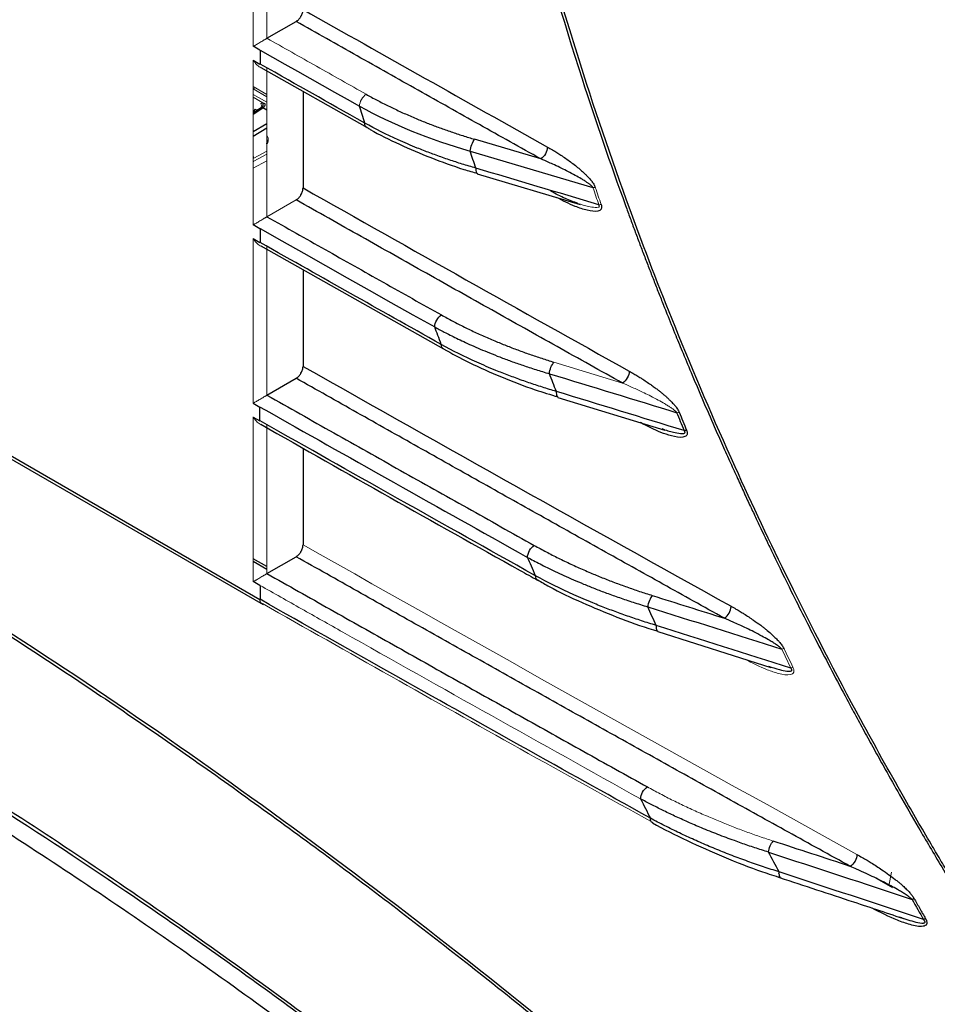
# Paper-space layout 'Sheet2' of a CAD drawing. Header units: millimetres. Extents: x 0 to 1118, y 0 to 864.
# Tile 9 of 85: x 213 to 251, y 522 to 563. Entities that reach past the tile are written whole.
import ezdxf

# ---------------------------------------------------------------- set-up
doc = ezdxf.new("R2010")
doc.units = ezdxf.units.MM

psp = doc.layouts.new('Sheet2')

# ---------------------------------------------------------------- linework, layer by layer
at = {"color": 144, "linetype": 'Continuous', "lineweight": 0}
for p, q in [((222.382, 568.219), (222.382, 561.442)), ((222.953, 567.896), (222.953, 561.772)), ((222.382, 560.871), (222.382, 554.093)), ((222.953, 560.547), (222.953, 554.423)), ((222.953, 559.45), (222.382, 559.779)), ((222.383, 559.686), (222.463, 559.733)), ((222.383, 559.686), (222.953, 559.358)), ((222.953, 559.45), (222.463, 559.733)), ((222.382, 559.463), (222.953, 559.134)), ((222.382, 559.341), (222.777, 559.113)), ((222.418, 556.834), (222.382, 556.926)), ((222.953, 557.119), (222.418, 556.834)), ((222.418, 556.711), (222.953, 556.996)), ((222.953, 556.72), (222.382, 556.426)), ((222.382, 556.66), (222.418, 556.711)), ((222.953, 554.423), (224.156, 555.117)), ((222.382, 553.522), (222.382, 546.744)), ((222.953, 553.198), (222.953, 547.074)), ((237.598, 547.57), (234.773, 548.432)), ((222.382, 546.173), (222.382, 539.396)), ((222.953, 545.849), (222.953, 539.726)), ((248.57, 526.863), (248.672, 527.429)), ((248.051, 527.163), (248.719, 526.777)), ((249.12, 525.54), (249.12, 525.534))]:
    psp.add_line(p, q, dxfattribs=at)
at = {"color": 7, "linetype": 'Continuous', "lineweight": 30}
for p, q in [((180.238, 563.153), (222.665, 538.661)), ((180.274, 562.997), (222.795, 538.45)), ((222.953, 561.772), (224.156, 562.466)), ((222.665, 561.279), (222.382, 561.442)), ((222.671, 561.282), (222.671, 560.711)), ((222.382, 560.871), (222.665, 560.707)), ((222.695, 560.575), (227.079, 558.104)), ((224.439, 559.592), (224.439, 555.607)), ((222.708, 558.912), (222.382, 558.702)), ((222.469, 558.844), (222.451, 558.834)), ((222.728, 558.942), (222.706, 558.91)), ((234.228, 556.802), (231.506, 557.611)), ((231.325, 557.123), (236.382, 555.621)), ((231.614, 556.191), (235.85, 554.928)), ((222.665, 553.93), (222.382, 554.093)), ((222.671, 553.934), (222.671, 553.362)), ((222.382, 553.522), (222.665, 553.358)), ((222.695, 553.226), (230.225, 548.982)), ((224.439, 552.243), (224.439, 548.258)), ((222.953, 547.074), (224.156, 547.769)), ((222.382, 546.744), (222.665, 546.581)), ((234.934, 546.983), (239.345, 545.631)), ((222.665, 546.01), (222.665, 546.581)), ((222.382, 546.173), (222.665, 546.01)), ((239.326, 545.649), (239.227, 545.684)), ((224.439, 544.894), (224.439, 540.91)), ((222.953, 540.012), (222.382, 540.333)), ((222.953, 539.726), (224.156, 540.42)), ((222.665, 539.232), (222.382, 539.396)), ((222.671, 539.236), (222.671, 538.664)), ((239.05, 537.34), (243.706, 535.862)), ((249.102, 525.539), (248.998, 525.578)), ((249.102, 525.545), (249.267, 525.494))]:
    psp.add_line(p, q, dxfattribs=at)
at = {"color": 8, "linetype": 'Continuous', "lineweight": 30}
for p, q in [((222.382, 558.646), (222.784, 558.905)), ((222.953, 558.807), (222.784, 558.905)), ((222.953, 558.252), (222.382, 557.913)), ((222.382, 557.744), (222.953, 558.083)), ((222.382, 540.232), (222.953, 539.911))]:
    psp.add_line(p, q, dxfattribs=at)
at = {"color": 7, "linetype": 'Continuous', "lineweight": 30, "flags": 128}
for points in [[(222.671, 561.282), (223.182, 560.993), (223.693, 560.705), (224.205, 560.416), (224.716, 560.127), (225.228, 559.839), (225.74, 559.55), (226.252, 559.262), (226.764, 558.973)], [(222.671, 553.934), (223.568, 553.426), (224.466, 552.919), (225.365, 552.413), (226.263, 551.906), (227.163, 551.4), (228.062, 550.894), (228.962, 550.388), (229.862, 549.883)]]:
    psp.add_lwpolyline(points, dxfattribs=at)
at = {"color": 144, "linetype": 'Continuous', "lineweight": 0, "flags": 128}
psp.add_lwpolyline([(222.411, 558.721), (222.41, 558.742), (222.421, 558.799), (222.451, 558.834), (222.497, 558.843), (222.551, 558.824), (222.562, 558.818)], dxfattribs=at)
at = {"color": 7, "linetype": 'Continuous', "lineweight": 30}
psp.add_arc((241.445, 538.406), 0.625, 303.7453, 357.5337, dxfattribs=at)
for points, knots in [([(253.393, 523.553), (253.26, 523.761), (252.995, 524.178), (252.601, 524.805), (252.211, 525.433), (251.824, 526.061), (251.44, 526.69), (251.06, 527.319), (250.683, 527.949), (250.05, 529.02), (248.943, 530.928), (246.941, 534.526), (244.6, 539.053), (242.045, 544.463), (239.858, 549.568), (237.676, 555.235), (235.928, 560.382), (234.097, 566.56), (232.455, 573.22), (231.055, 580.996), (230.212, 588.599), (230.023, 593.542), (230.024, 596.004), (230.024, 596.087), (230.025, 596.18), (230.025, 596.284), (230.025, 596.398), (230.026, 596.523), (230.027, 596.658), (230.028, 596.803), (230.03, 596.959), (230.032, 597.125), (230.034, 597.301), (230.037, 597.488), (230.041, 597.685), (230.045, 597.892), (230.05, 598.11), (230.056, 598.337), (230.062, 598.575), (230.07, 598.823), (230.078, 599.08), (230.088, 599.348), (230.099, 599.625), (230.111, 599.913), (230.125, 600.21), (230.14, 600.517), (230.157, 600.833), (230.176, 601.159), (230.196, 601.495), (230.218, 601.84), (230.243, 602.194), (230.27, 602.558), (230.299, 602.931), (230.33, 603.313), (230.364, 603.705), (230.401, 604.105), (230.441, 604.514), (230.484, 604.932), (230.53, 605.358), (230.579, 605.793), (230.632, 606.236), (230.688, 606.688), (230.748, 607.148), (230.813, 607.616), (230.881, 608.092), (230.954, 608.576), (231.031, 609.068), (231.113, 609.567), (231.199, 610.074), (231.291, 610.588), (231.388, 611.109), (231.49, 611.637), (231.598, 612.172), (231.712, 612.713), (231.832, 613.261), (231.957, 613.815), (232.09, 614.375), (232.229, 614.942), (232.374, 615.514), (232.527, 616.091), (232.687, 616.674), (232.854, 617.262), (233.029, 617.855), (233.212, 618.452), (233.403, 619.054), (233.603, 619.66), (233.811, 620.27), (234.028, 620.884), (234.253, 621.501), (234.488, 622.121), (234.733, 622.745), (234.987, 623.371), (235.251, 623.999), (235.526, 624.629), (235.811, 625.261), (236.106, 625.895), (236.413, 626.53), (236.73, 627.165), (237.059, 627.801), (237.4, 628.437), (237.753, 629.073), (238.118, 629.709), (238.495, 630.344), (238.885, 630.977), (239.287, 631.609), (239.703, 632.239), (240.132, 632.866), (240.574, 633.491), (241.03, 634.113), (241.501, 634.731), (241.985, 635.345), (242.484, 635.955), (242.998, 636.56), (243.527, 637.159), (244.07, 637.753), (244.63, 638.341), (245.205, 638.922), (245.795, 639.496), (246.402, 640.063), (247.025, 640.621), (247.664, 641.171), (248.32, 641.711), (248.993, 642.242), (249.683, 642.763), (250.39, 643.274), (251.114, 643.773), (251.856, 644.26), (252.616, 644.736), (253.133, 645.04), (253.393, 645.193)], [0, 0, 0, 0, 0.004487, 0.008968, 0.013442, 0.01791, 0.02237, 0.026824, 0.031271, 0.035712, 0.049464, 0.071423, 0.110818, 0.142842, 0.181875, 0.214263, 0.257285, 0.285688, 0.339253, 0.392822, 0.446395, 0.499969, 0.500504, 0.501117, 0.501808, 0.502577, 0.503424, 0.504349, 0.505353, 0.506434, 0.507594, 0.508831, 0.510147, 0.511541, 0.513013, 0.514563, 0.516191, 0.517898, 0.519682, 0.521544, 0.523485, 0.525504, 0.527601, 0.529775, 0.532028, 0.534359, 0.536769, 0.539256, 0.541821, 0.544465, 0.547186, 0.549986, 0.552864, 0.555819, 0.558853, 0.561965, 0.565155, 0.568423, 0.57177, 0.575194, 0.578696, 0.582277, 0.585935, 0.589672, 0.593487, 0.597379, 0.60135, 0.605399, 0.609526, 0.613731, 0.618015, 0.622376, 0.626815, 0.631332, 0.635928, 0.640601, 0.645353, 0.650183, 0.65509, 0.660076, 0.66514, 0.670282, 0.675502, 0.6808, 0.686176, 0.69163, 0.697162, 0.702773, 0.708461, 0.714227, 0.720072, 0.725994, 0.731995, 0.738074, 0.74423, 0.750465, 0.756778, 0.763169, 0.769638, 0.776185, 0.78281, 0.789513, 0.796294, 0.803153, 0.81009, 0.817105, 0.824199, 0.83137, 0.83862, 0.845947, 0.853353, 0.860836, 0.868398, 0.876038, 0.883755, 0.891551, 0.899425, 0.907377, 0.915407, 0.923515, 0.931701, 0.939965, 0.948307, 0.956727, 0.965226, 0.973802, 0.982457, 0.991189, 1, 1, 1, 1]), ([(229.932, 593.833), (229.968, 592.313), (230.057, 588.507), (230.763, 582.174), (231.972, 574.922), (233.681, 567.547), (235.637, 560.85), (237.148, 556.451), (237.911, 554.369), (238.101, 553.856), (238.293, 553.344), (238.488, 552.831), (238.684, 552.319), (238.882, 551.807), (239.083, 551.295), (239.223, 550.941), (239.338, 550.651), (239.505, 550.234), (239.768, 549.585), (240.115, 548.741), (240.492, 547.838), (240.919, 546.835), (241.337, 545.874), (241.712, 545.026), (242.033, 544.31), (242.331, 543.655), (242.605, 543.058), (242.861, 542.505), (243.1, 541.997), (243.316, 541.539), (243.551, 541.045), (243.956, 540.202), (244.648, 538.789), (245.652, 536.801), (246.486, 535.209), (247.025, 534.203), (247.212, 533.856), (247.404, 533.502), (247.602, 533.14), (247.804, 532.77), (248.078, 532.275), (248.478, 531.556), (249.067, 530.515), (249.839, 529.174), (250.804, 527.539), (251.972, 525.613), (252.837, 524.243), (253.301, 523.509)], [0, 0, 0, 0, 0.068843, 0.172312, 0.275776, 0.379232, 0.482682, 0.555114, 0.562227, 0.569341, 0.576453, 0.583566, 0.590678, 0.59779, 0.604902, 0.612014, 0.612554, 0.616976, 0.629409, 0.639633, 0.6522, 0.66711, 0.681555, 0.692432, 0.702619, 0.711592, 0.719951, 0.727697, 0.734829, 0.741347, 0.746985, 0.755631, 0.776928, 0.806715, 0.83995, 0.844789, 0.849741, 0.854806, 0.859983, 0.865274, 0.870677, 0.881271, 0.896249, 0.915611, 0.939357, 0.967488, 1, 1, 1, 1]), ([(224.156, 562.466), (224.167, 562.473), (224.188, 562.486), (224.219, 562.51), (224.249, 562.537), (224.278, 562.568), (224.305, 562.601), (224.331, 562.638), (224.361, 562.687), (224.393, 562.748), (224.419, 562.819), (224.436, 562.89), (224.438, 562.934), (224.439, 562.956)], [0, 0, 0, 0, 0.073213, 0.144279, 0.214109, 0.283659, 0.353899, 0.42577, 0.50015, 0.628424, 0.751102, 0.873252, 1, 1, 1, 1]), ([(257.088, 500.77), (252.754, 505.09), (248.35, 509.232), (239.447, 517.122), (234.948, 520.87), (225.896, 527.941), (221.343, 531.263), (212.227, 537.452), (207.663, 540.318), (198.566, 545.57), (194.033, 547.955), (185.039, 552.221), (180.578, 554.103), (171.767, 557.344), (167.417, 558.704), (158.866, 560.891), (154.664, 561.716), (150.554, 562.27)], [0, 0, 0, 0, 0.125, 0.125, 0.25, 0.25, 0.375, 0.375, 0.5, 0.5, 0.625, 0.625, 0.75, 0.75, 0.875, 0.875, 1, 1, 1, 1]), ([(234.228, 556.802), (233.387, 557.273), (231.704, 558.215), (229.185, 559.63), (226.668, 561.047), (224.993, 561.993), (224.156, 562.466)], [0, 0, 0, 0, 0.2500002, 0.5, 0.7499998, 1, 1, 1, 1]), ([(150.751, 562.035), (151.495, 561.933), (153.069, 561.716), (155.393, 561.317), (157.595, 560.893), (159.474, 560.494), (161.058, 560.132), (163.073, 559.645), (165.675, 558.963), (169.832, 557.752), (174.955, 556.055), (180.218, 554.046), (184.697, 552.16), (188.381, 550.502), (192.118, 548.712), (195.912, 546.785), (199.715, 544.743), (203.902, 542.376), (208.812, 539.439), (214.417, 535.858), (220.267, 531.863), (226.005, 527.697), (231.87, 523.188), (237.858, 518.312), (242.372, 514.419), (245.264, 511.84), (246.683, 510.559), (248.306, 509.075), (250.228, 507.289), (252.457, 505.178), (254.781, 502.936), (256.352, 501.374), (257.085, 500.644)], [0, 0, 0, 0, 0.022657, 0.047961, 0.069909, 0.088501, 0.103738, 0.116716, 0.147807, 0.179796, 0.23726, 0.294724, 0.328932, 0.363147, 0.39775, 0.432925, 0.468313, 0.502804, 0.548295, 0.603291, 0.656708, 0.708955, 0.761203, 0.818676, 0.875244, 0.887541, 0.900101, 0.915288, 0.933472, 0.954653, 0.978832, 1, 1, 1, 1]), ([(227.044, 559.465), (227.117, 559.424), (227.264, 559.342), (227.489, 559.222), (227.717, 559.104), (227.949, 558.988), (228.183, 558.874), (228.421, 558.762), (228.663, 558.653), (228.907, 558.546), (229.221, 558.414), (229.607, 558.258), (230.068, 558.084), (230.539, 557.918), (231.017, 557.759), (231.343, 557.66), (231.506, 557.611)], [0, 0, 0, 0, 0.055622, 0.111193, 0.166726, 0.222238, 0.277744, 0.333258, 0.388797, 0.444374, 0.500006, 0.600086, 0.700036, 0.799946, 0.899905, 1, 1, 1, 1]), ([(222.777, 559.113), (222.789, 559.081), (222.794, 559.039), (222.775, 558.963), (222.753, 558.933), (222.729, 558.918)], [0, 0, 0, 0, 0.5, 0.5, 1, 1, 1, 1]), ([(222.784, 558.905), (222.78, 558.907), (222.77, 558.912), (222.754, 558.917), (222.74, 558.919), (222.731, 558.918), (222.729, 558.918)], [0, 0, 0, 0, 0.231702, 0.499369, 0.841183, 1, 1, 1, 1]), ([(222.777, 559.113), (222.785, 559.111), (222.802, 559.106), (222.83, 559.096), (222.853, 559.086), (222.869, 559.077), (222.878, 559.072), (222.883, 559.07), (222.885, 559.068)], [0, 0, 0, 0, 0.238264, 0.490565, 0.748582, 0.874718, 0.93739, 1, 1, 1, 1]), ([(226.982, 558.279), (226.945, 558.398), (226.872, 558.63), (226.799, 558.861), (226.764, 558.973)], [0, 0, 0, 0, 0.515731, 1, 1, 1, 1]), ([(231.554, 556.424), (231.461, 556.451), (231.275, 556.505), (230.999, 556.59), (230.726, 556.677), (230.455, 556.767), (230.187, 556.859), (229.922, 556.954), (229.66, 557.051), (229.401, 557.15), (228.961, 557.325), (228.128, 557.684), (227.421, 558.032), (226.982, 558.279), (226.982, 558.279), (226.982, 558.279), (226.982, 558.279), (226.982, 558.279), (226.982, 558.279), (226.982, 558.279), (226.982, 558.279), (226.982, 558.279)], [0, 0, 0, 0, 0.055684, 0.111336, 0.166956, 0.222545, 0.278101, 0.333626, 0.389118, 0.444579, 0.500007, 0.675177, 0.999977, 0.99998, 0.999983, 0.999986, 0.999989, 0.99999, 0.999992, 0.999996, 1, 1, 1, 1]), ([(227.07, 558.099), (227.115, 558.072), (227.532, 557.82), (228.407, 557.397), (229.693, 556.847), (230.774, 556.451), (231.439, 556.262), (231.629, 556.208)], [0, 0, 0, 0, 0.034461, 0.319999, 0.604445, 0.887292, 1, 1, 1, 1]), ([(222.989, 557.587), (222.986, 557.551), (222.981, 557.48), (222.949, 557.426), (222.922, 557.421), (222.922, 557.421)], [0, 0, 0, 0, 0.4999503, 0.9998969, 1, 1, 1, 1]), ([(231.325, 557.123), (231.331, 557.207), (231.353, 557.306), (231.419, 557.483), (231.462, 557.561), (231.506, 557.611)], [0, 0, 0, 0, 0.5, 0.5, 1, 1, 1, 1]), ([(234.506, 557.294), (234.575, 557.254), (234.706, 557.179), (234.892, 557.066), (235.074, 556.951), (235.258, 556.826), (235.456, 556.685), (235.651, 556.537), (235.805, 556.41), (235.917, 556.312), (235.998, 556.24), (236.085, 556.157), (236.193, 556.044), (236.281, 555.947), (236.342, 555.868), (236.375, 555.822), (236.411, 555.766), (236.449, 555.697), (236.468, 555.65), (236.478, 555.628)], [0, 0, 0, 0, 0.099362, 0.188301, 0.266869, 0.361134, 0.454808, 0.553356, 0.645025, 0.681838, 0.720844, 0.764964, 0.814632, 0.889049, 0.904399, 0.919068, 0.947392, 0.974201, 1, 1, 1, 1]), ([(236.382, 555.621), (236.377, 555.628), (236.366, 555.643), (236.346, 555.665), (236.321, 555.69), (236.292, 555.716), (236.259, 555.744), (236.221, 555.773), (236.178, 555.805), (236.132, 555.838), (236.08, 555.872), (236.025, 555.909), (235.965, 555.946), (235.841, 556.021), (235.636, 556.137), (235.367, 556.279), (235.079, 556.421), (234.815, 556.545), (234.526, 556.675), (234.338, 556.755), (234.228, 556.802)], [0, 0, 0, 0, 0.009582, 0.020744, 0.033607, 0.048252, 0.064733, 0.083088, 0.103344, 0.125522, 0.149636, 0.1757, 0.203722, 0.23371, 0.347877, 0.486904, 0.604388, 0.74302, 0.849096, 1, 1, 1, 1]), ([(224.156, 555.117), (224.167, 555.124), (224.188, 555.137), (224.219, 555.161), (224.249, 555.188), (224.278, 555.219), (224.305, 555.252), (224.331, 555.289), (224.361, 555.338), (224.393, 555.399), (224.419, 555.471), (224.436, 555.541), (224.438, 555.585), (224.439, 555.607)], [0, 0, 0, 0, 0.073213, 0.144279, 0.214109, 0.283659, 0.353899, 0.42577, 0.50015, 0.628424, 0.751102, 0.873252, 1, 1, 1, 1]), ([(235.765, 554.97), (235.592, 555.031), (235.226, 555.161), (234.847, 555.366), (234.647, 555.474)], [0, 0, 0, 0, 0.470531, 1, 1, 1, 1]), ([(237.598, 547.57), (236.699, 548.071), (234.902, 549.075), (232.21, 550.582), (229.522, 552.092), (226.837, 553.603), (225.049, 554.613), (224.156, 555.117)], [0, 0, 0, 0, 0.2, 0.4, 0.6, 0.8, 1, 1, 1, 1]), ([(236.645, 554.86), (236.645, 554.864), (236.644, 554.872), (236.64, 554.886), (236.633, 554.9), (236.627, 554.909), (236.624, 554.914)], [0, 0, 0, 0, 0.231621, 0.469131, 0.722502, 1, 1, 1, 1]), ([(222.953, 554.423), (223.751, 553.972), (225.346, 553.072), (227.742, 551.723), (229.342, 550.824), (230.141, 550.375)], [0, 0, 0, 0, 0.333333, 0.666667, 1, 1, 1, 1]), ([(266.144, 482.453), (265.925, 482.694), (265.488, 483.178), (264.831, 483.899), (264.172, 484.618), (263.512, 485.334), (262.851, 486.047), (262.188, 486.757), (261.524, 487.464), (260.858, 488.168), (260.191, 488.869), (259.523, 489.567), (258.853, 490.263), (258.182, 490.955), (257.509, 491.645), (256.835, 492.331), (256.16, 493.015), (255.483, 493.696), (254.805, 494.374), (254.125, 495.049), (253.445, 495.721), (252.762, 496.39), (252.079, 497.056), (251.394, 497.72), (250.233, 498.837), (248.598, 500.39), (246.491, 502.353), (244.384, 504.275), (241.911, 506.486), (239.062, 508.969), (234.351, 512.951), (229.404, 516.906), (224.228, 520.806), (219.097, 524.512), (213.982, 527.977), (208.892, 531.194), (205.052, 533.506), (201.19, 535.715), (197.305, 537.816), (193.429, 539.794), (189.59, 541.632), (185.799, 543.328), (182.061, 544.883), (178.35, 546.309), (174.629, 547.621), (170.834, 548.834), (166.887, 549.951), (162.847, 550.946), (159.44, 551.647), (156.728, 552.119), (154.688, 552.432), (152.676, 552.698), (150.722, 552.915), (148.813, 553.085), (147.167, 553.195), (145.753, 553.263), (144.563, 553.305), (143.773, 553.318), (143.376, 553.325)], [0, 0, 0, 0, 0.005592, 0.011183, 0.016773, 0.022363, 0.027952, 0.033541, 0.039129, 0.044718, 0.050306, 0.055895, 0.061485, 0.067075, 0.072665, 0.078257, 0.083849, 0.089443, 0.095038, 0.100635, 0.106233, 0.111833, 0.117435, 0.123039, 0.128645, 0.145877, 0.162988, 0.179892, 0.19689, 0.222646, 0.248289, 0.30948, 0.339988, 0.370515, 0.430317, 0.460188, 0.490139, 0.520623, 0.551192, 0.581891, 0.612488, 0.642541, 0.672559, 0.702377, 0.732369, 0.763286, 0.795665, 0.830352, 0.864631, 0.882224, 0.899971, 0.91739, 0.934623, 0.951248, 0.967884, 0.978517, 0.989222, 1, 1, 1, 1]), ([(266.511, 483.011), (264.07, 485.672), (259.154, 491.033), (251.541, 498.624), (243.77, 505.875), (235.885, 512.69), (227.92, 519.056), (219.898, 524.953), (211.853, 530.361), (203.814, 535.256), (195.809, 539.622), (187.858, 543.452), (179.999, 546.711), (172.789, 549.273), (168.277, 550.473), (166.29, 551.002)], [0, 0, 0, 0, 0.07719, 0.155494, 0.233819, 0.312077, 0.390332, 0.468658, 0.547008, 0.625242, 0.703485, 0.781826, 0.86016, 0.938408, 1, 1, 1, 1]), ([(229.862, 549.883), (229.862, 549.968), (229.892, 550.071), (229.996, 550.253), (230.068, 550.332), (230.141, 550.375)], [0, 0, 0, 0, 0.5, 0.5, 1, 1, 1, 1]), ([(230.141, 550.375), (230.218, 550.332), (230.371, 550.247), (230.606, 550.122), (230.843, 549.999), (231.084, 549.878), (231.328, 549.76), (231.575, 549.643), (231.826, 549.529), (232.08, 549.417), (232.405, 549.278), (232.805, 549.116), (233.284, 548.932), (233.771, 548.757), (234.267, 548.589), (234.605, 548.484), (234.773, 548.432)], [0, 0, 0, 0, 0.055617, 0.111186, 0.166721, 0.222236, 0.277746, 0.333264, 0.388804, 0.44438, 0.500006, 0.600079, 0.700033, 0.79995, 0.899912, 1, 1, 1, 1]), ([(230.132, 549.16), (230.085, 549.285), (229.995, 549.526), (229.906, 549.767), (229.862, 549.883)], [0, 0, 0, 0, 0.518525, 1, 1, 1, 1]), ([(229.862, 549.883), (229.924, 549.849), (230.055, 549.778), (230.266, 549.667), (230.503, 549.545), (230.769, 549.414), (231.064, 549.273), (231.389, 549.125), (231.744, 548.969), (232.132, 548.807), (232.554, 548.64), (233.01, 548.47), (233.502, 548.297), (234.03, 548.123), (234.399, 548.012), (234.589, 547.955)], [0, 0, 0, 0, 0.043725, 0.092985, 0.147778, 0.208105, 0.273966, 0.34536, 0.422287, 0.504746, 0.592737, 0.686259, 0.785311, 0.889892, 1, 1, 1, 1]), ([(234.874, 547.225), (234.778, 547.253), (234.585, 547.311), (234.299, 547.4), (234.016, 547.492), (233.735, 547.586), (233.458, 547.683), (233.184, 547.782), (232.913, 547.883), (232.645, 547.987), (232.2, 548.165), (231.335, 548.538), (230.599, 548.898), (230.132, 549.16), (230.132, 549.16), (230.132, 549.16), (230.132, 549.16), (230.132, 549.16)], [0, 0, 0, 0, 0.055755, 0.111459, 0.167113, 0.222716, 0.27827, 0.333772, 0.389224, 0.444625, 0.499976, 0.66776, 0.999985, 0.999987, 0.999989, 0.999995, 1, 1, 1, 1]), ([(230.221, 548.98), (230.571, 548.789), (231.327, 548.376), (232.597, 547.816), (233.822, 547.342), (234.631, 547.096), (234.949, 546.999)], [0, 0, 0, 0, 0.245658, 0.531466, 0.816045, 1, 1, 1, 1]), ([(234.589, 547.955), (234.596, 548.038), (234.619, 548.134), (234.685, 548.308), (234.729, 548.384), (234.773, 548.432)], [0, 0, 0, 0, 0.5, 0.5, 1, 1, 1, 1]), ([(224.156, 547.769), (224.167, 547.775), (224.188, 547.788), (224.219, 547.812), (224.249, 547.84), (224.278, 547.87), (224.305, 547.904), (224.331, 547.94), (224.361, 547.989), (224.393, 548.05), (224.419, 548.122), (224.436, 548.192), (224.438, 548.236), (224.439, 548.258)], [0, 0, 0, 0, 0.073213, 0.144279, 0.214109, 0.283659, 0.353899, 0.42577, 0.50015, 0.628424, 0.751102, 0.873252, 1, 1, 1, 1]), ([(237.876, 548.062), (237.939, 548.026), (238.059, 547.958), (238.228, 547.857), (238.46, 547.713), (238.683, 547.563), (238.901, 547.406), (239.03, 547.31), (239.148, 547.218), (239.251, 547.133), (239.337, 547.06), (239.419, 546.99), (239.505, 546.909), (239.61, 546.805), (239.715, 546.693), (239.8, 546.59), (239.86, 546.505), (239.902, 546.436), (239.922, 546.391), (239.932, 546.369)], [0, 0, 0, 0, 0.087698, 0.166157, 0.235404, 0.40986, 0.477556, 0.541068, 0.591426, 0.643765, 0.68781, 0.714973, 0.761048, 0.813579, 0.871823, 0.920539, 0.949563, 0.975888, 1, 1, 1, 1]), ([(241.793, 537.886), (240.95, 538.355), (239.263, 539.292), (236.738, 540.7), (234.215, 542.11), (231.696, 543.522), (229.179, 544.936), (226.666, 546.351), (224.992, 547.296), (224.156, 547.769)], [0, 0, 0, 0, 0.142858, 0.285715, 0.428572, 0.571428, 0.714285, 0.857142, 1, 1, 1, 1]), ([(222.953, 547.074), (223.869, 546.557), (225.7, 545.523), (228.451, 543.975), (231.206, 542.428), (233.045, 541.399), (233.965, 540.884)], [0, 0, 0, 0, 0.2500002, 0.5, 0.7499998, 1, 1, 1, 1]), ([(222.671, 546.585), (224.755, 545.406), (226.081, 544.659), (230.262, 542.309), (231.591, 541.564), (233.686, 540.392)], [0, 0, 0, 0, 0.5, 0.5, 1, 1, 1, 1]), ([(239.932, 546.369), (239.983, 546.246), (240.083, 546), (240.184, 545.753), (240.235, 545.63)], [0, 0, 0, 0, 0.500014, 1, 1, 1, 1]), ([(234.016, 539.636), (231.865, 540.838), (230.481, 541.614), (226.191, 544.026), (224.81, 544.804), (222.671, 546.013)], [0, 0, 0, 0, 0.5, 0.5, 1, 1, 1, 1]), ([(222.695, 545.877), (226.243, 543.863), (230.03, 541.713), (233.86, 539.589), (234.102, 539.454)], [0, 0, 0, 0, 0.936863, 1, 1, 1, 1]), ([(240.174, 545.545), (240.174, 545.55), (240.172, 545.56), (240.166, 545.577), (240.156, 545.594), (240.148, 545.605), (240.143, 545.611)], [0, 0, 0, 0, 0.223633, 0.456973, 0.71255, 1, 1, 1, 1]), ([(224.156, 540.42), (224.167, 540.426), (224.188, 540.439), (224.219, 540.464), (224.249, 540.491), (224.278, 540.521), (224.305, 540.555), (224.331, 540.592), (224.361, 540.64), (224.393, 540.701), (224.419, 540.773), (224.436, 540.844), (224.438, 540.887), (224.439, 540.91)], [0, 0, 0, 0, 0.073213, 0.144279, 0.214109, 0.283659, 0.353899, 0.42577, 0.50015, 0.628424, 0.751102, 0.873252, 1, 1, 1, 1]), ([(233.686, 540.392), (233.686, 540.477), (233.716, 540.58), (233.819, 540.763), (233.892, 540.841), (233.965, 540.884)], [0, 0, 0, 0, 0.5, 0.5, 1, 1, 1, 1]), ([(233.965, 540.884), (234.046, 540.84), (234.207, 540.75), (234.455, 540.618), (234.705, 540.489), (234.958, 540.361), (235.215, 540.236), (235.475, 540.113), (235.738, 539.992), (236.004, 539.874), (236.346, 539.727), (236.765, 539.554), (237.267, 539.358), (237.778, 539.171), (238.297, 538.991), (238.649, 538.878), (238.826, 538.821)], [0, 0, 0, 0, 0.05561, 0.111178, 0.166715, 0.222234, 0.277749, 0.33327, 0.388812, 0.444386, 0.500005, 0.60007, 0.700029, 0.799955, 0.899921, 1, 1, 1, 1]), ([(246.98, 527.663), (246.131, 528.133), (244.431, 529.072), (241.886, 530.485), (239.344, 531.898), (236.805, 533.314), (234.269, 534.731), (231.736, 536.151), (229.206, 537.572), (226.679, 538.995), (224.997, 539.945), (224.156, 540.42)], [0, 0, 0, 0, 0.111112, 0.222223, 0.333334, 0.444445, 0.555555, 0.666666, 0.777777, 0.888888, 1, 1, 1, 1]), ([(234.016, 539.636), (233.958, 539.767), (233.848, 540.019), (233.739, 540.271), (233.686, 540.392)], [0, 0, 0, 0, 0.521048, 1, 1, 1, 1]), ([(233.686, 540.392), (233.767, 540.348), (233.937, 540.257), (234.207, 540.116), (234.506, 539.966), (234.834, 539.807), (235.193, 539.64), (235.583, 539.467), (236.005, 539.288), (236.461, 539.104), (236.952, 538.917), (237.48, 538.728), (238.043, 538.538), (238.436, 538.417), (238.638, 538.355)], [0, 0, 0, 0, 0.054569, 0.114369, 0.1794, 0.249662, 0.325155, 0.405878, 0.49183, 0.583011, 0.67942, 0.781055, 0.887916, 1, 1, 1, 1]), ([(222.953, 539.725), (223.821, 539.235), (225.556, 538.255), (228.163, 536.788), (230.772, 535.322), (233.386, 533.859), (236.002, 532.397), (237.748, 531.424), (238.622, 530.938)], [0, 0, 0, 0, 0.1666671, 0.3333337, 0.5, 0.6666663, 0.8333329, 1, 1, 1, 1]), ([(238.988, 537.589), (238.887, 537.62), (238.686, 537.681), (238.387, 537.777), (238.091, 537.875), (237.798, 537.976), (237.508, 538.079), (237.22, 538.184), (236.937, 538.291), (236.656, 538.402), (236.202, 538.585), (235.293, 538.979), (234.519, 539.355), (234.016, 539.636), (234.016, 539.636), (234.016, 539.636), (234.016, 539.636), (234.016, 539.636), (234.016, 539.636), (234.016, 539.636), (234.016, 539.636), (234.016, 539.636), (234.016, 539.636), (234.016, 539.636), (234.016, 539.636), (234.016, 539.636), (234.016, 539.636), (234.016, 539.636), (234.016, 539.636), (234.016, 539.636)], [0, 0, 0, 0, 0.055762, 0.111471, 0.167126, 0.222728, 0.278277, 0.333772, 0.389214, 0.444601, 0.499935, 0.660825, 0.999939, 0.999943, 0.999947, 0.99995, 0.999954, 0.999958, 0.999962, 0.999966, 0.999969, 0.999973, 0.999977, 0.999981, 0.999985, 0.999989, 0.999992, 0.999996, 1, 1, 1, 1]), ([(234.11, 539.46), (234.265, 539.37), (234.838, 539.037), (235.922, 538.522), (237.357, 537.928), (238.411, 537.539), (238.997, 537.368), (239.06, 537.35)], [0, 0, 0, 0, 0.106288, 0.3937141, 0.6802833, 0.9656297, 1, 1, 1, 1]), ([(238.746, 529.65), (236.697, 530.789), (235.418, 531.503), (231.33, 533.789), (230.054, 534.505), (225.977, 536.797), (224.704, 537.515), (222.671, 538.664)], [0, 0, 0, 0, 0.333333, 0.333333, 0.666667, 0.666667, 1, 1, 1, 1]), ([(238.826, 538.821), (238.782, 538.774), (238.738, 538.7), (238.67, 538.532), (238.646, 538.437), (238.638, 538.355)], [0, 0, 0, 0, 0.5, 0.5, 1, 1, 1, 1]), ([(238.826, 538.821), (239.322, 538.665), (240.311, 538.354), (241.3, 538.042), (241.793, 537.886)], [0, 0, 0, 0, 0.501086, 1, 1, 1, 1]), ([(242.07, 538.379), (242.136, 538.341), (242.261, 538.27), (242.438, 538.165), (242.681, 538.017), (242.963, 537.831), (243.229, 537.64), (243.402, 537.508), (243.543, 537.396), (243.703, 537.262), (243.868, 537.111), (244, 536.975), (244.095, 536.869), (244.162, 536.782), (244.209, 536.712), (244.234, 536.664), (244.245, 536.641)], [0, 0, 0, 0, 0.08747, 0.165592, 0.234386, 0.408555, 0.54007, 0.590169, 0.641251, 0.730483, 0.808743, 0.869199, 0.919655, 0.948665, 0.97529, 1, 1, 1, 1]), ([(244.159, 536.612), (244.151, 536.62), (244.134, 536.638), (244.106, 536.665), (244.075, 536.692), (244.033, 536.726), (243.974, 536.768), (243.882, 536.831), (243.759, 536.91), (243.573, 537.021), (243.322, 537.161), (242.92, 537.37), (242.523, 537.561), (242.117, 537.746), (241.913, 537.834), (241.793, 537.886)], [0, 0, 0, 0, 0.0118601, 0.0248619, 0.0390695, 0.0545319, 0.0814908, 0.1152258, 0.1741502, 0.2386863, 0.3512376, 0.4907928, 0.7450668, 0.8488058, 1, 1, 1, 1]), ([(244.578, 535.752), (244.577, 535.757), (244.576, 535.767), (244.57, 535.782), (244.561, 535.798), (244.549, 535.815), (244.539, 535.827), (244.534, 535.832)], [0, 0, 0, 0, 0.176559, 0.351255, 0.532646, 0.760762, 1, 1, 1, 1]), ([(238.344, 530.445), (238.344, 530.53), (238.374, 530.633), (238.477, 530.816), (238.549, 530.894), (238.622, 530.938)], [0, 0, 0, 0, 0.5, 0.5, 1, 1, 1, 1]), ([(243.614, 528.249), (243.519, 528.279), (243.329, 528.339), (243.046, 528.432), (242.764, 528.527), (242.484, 528.624), (242.069, 528.773), (241.522, 528.979), (240.881, 529.236), (240.288, 529.491), (239.751, 529.734), (239.25, 529.975), (238.783, 530.21), (238.488, 530.368), (238.344, 530.445)], [0, 0, 0, 0, 0.049823, 0.099728, 0.149712, 0.19977, 0.249899, 0.374393, 0.499859, 0.609509, 0.714401, 0.814476, 0.909688, 1, 1, 1, 1]), ([(244.047, 527.438), (243.939, 527.473), (243.722, 527.541), (243.399, 527.648), (243.077, 527.758), (242.756, 527.872), (242.436, 527.988), (242.118, 528.108), (241.802, 528.231), (241.486, 528.358), (241.173, 528.488), (240.862, 528.621), (240.552, 528.758), (240.245, 528.898), (239.94, 529.041), (239.637, 529.188), (239.337, 529.338), (239.039, 529.492), (238.844, 529.597), (238.746, 529.649)], [0, 0, 0, 0, 0.056377, 0.11306, 0.170049, 0.227345, 0.284947, 0.342855, 0.401068, 0.459587, 0.518412, 0.577543, 0.636979, 0.69672, 0.756766, 0.817117, 0.877774, 0.938734, 1, 1, 1, 1]), ([(238.829, 529.466), (238.831, 529.465), (239.278, 529.199), (240.254, 528.72), (241.76, 528.043), (243.057, 527.535), (243.868, 527.277), (244.124, 527.195)], [0, 0, 0, 0, 0.001174, 0.290505, 0.579234, 0.867145, 1, 1, 1, 1]), ([(243.614, 528.249), (243.623, 528.331), (243.648, 528.423), (243.718, 528.588), (243.762, 528.659), (243.807, 528.705)], [0, 0, 0, 0, 0.5, 0.5, 1, 1, 1, 1]), ([(247.257, 528.156), (247.257, 528.07), (247.228, 527.969), (247.124, 527.784), (247.054, 527.707), (246.98, 527.663)], [0, 0, 0, 0, 0.5, 0.5, 1, 1, 1, 1]), ([(247.257, 528.156), (247.33, 528.115), (247.468, 528.036), (247.663, 527.922), (247.931, 527.76), (248.232, 527.564), (248.562, 527.332), (248.786, 527.164), (248.947, 527.034), (249.043, 526.955), (249.12, 526.888), (249.208, 526.808), (249.314, 526.707), (249.43, 526.587), (249.529, 526.469), (249.583, 526.385), (249.61, 526.344)], [0, 0, 0, 0, 0.0897992, 0.1700827, 0.2408683, 0.4211609, 0.5429334, 0.6517967, 0.701713, 0.7466321, 0.7731514, 0.8005112, 0.8606499, 0.9111376, 0.9565702, 1, 1, 1, 1]), ([(249.528, 526.303), (249.519, 526.312), (249.5, 526.331), (249.468, 526.358), (249.433, 526.387), (249.386, 526.423), (249.322, 526.467), (249.221, 526.533), (249.088, 526.616), (248.89, 526.733), (248.62, 526.881), (248.189, 527.105), (247.72, 527.331), (247.285, 527.53), (247.068, 527.625), (246.98, 527.663)], [0, 0, 0, 0, 0.01229, 0.025732, 0.040359, 0.056198, 0.083359, 0.117118, 0.175989, 0.240894, 0.351264, 0.492586, 0.746028, 0.898391, 1, 1, 1, 1]), ([(244.043, 527.366), (244.043, 527.374), (244.043, 527.397), (244.045, 527.421), (244.047, 527.438)], [1.34324517, 1.34324517, 1.34324517, 1.34324517, 1.375, 1.43633726, 1.43633726, 1.43633726, 1.43633726]), ([(244.064, 527.206), (245.081, 526.871), (246.817, 526.301), (248.548, 525.725), (249.265, 525.486)], [0, 0, 0, 0, 0.585904, 1, 1, 1, 1]), ([(249.61, 526.344), (249.688, 526.206), (249.844, 525.929), (250.001, 525.653), (250.08, 525.515)], [0, 0, 0, 0, 0.499892, 1, 1, 1, 1])]:
    psp.add_open_spline(points, degree=3, knots=knots, dxfattribs=at)
for points in [[(224.439, 562.956), (227.786, 561.064), (231.142, 559.177), (234.506, 557.294)], [(226.982, 558.279), (225.288, 559.233), (224.362, 559.755), (222.671, 560.711)], [(222.729, 558.918), (222.713, 558.916), (222.699, 558.908), (222.69, 558.895)], [(226.764, 558.973), (228.11, 558.23), (229.653, 557.604), (231.325, 557.123)], [(234.506, 557.294), (234.506, 557.114), (234.381, 556.893), (234.228, 556.802)], [(231.554, 556.424), (231.477, 556.657), (231.401, 556.89), (231.325, 557.123)], [(231.554, 556.424), (231.553, 556.408), (231.553, 556.393), (231.553, 556.378)], [(236.624, 554.914), (234.935, 555.418), (233.245, 555.922), (231.554, 556.424)], [(224.439, 555.607), (228.903, 553.084), (233.382, 550.569), (237.876, 548.062)], [(230.132, 549.16), (227.389, 550.699), (225.404, 551.817), (222.671, 553.362)], [(224.439, 548.258), (230.291, 544.951), (236.168, 541.657), (242.07, 538.379)], [(234.589, 547.955), (236.341, 547.422), (238.091, 546.887), (239.84, 546.351)], [(234.874, 547.225), (234.778, 547.468), (234.683, 547.711), (234.589, 547.955)], [(237.876, 548.062), (237.876, 547.882), (237.751, 547.661), (237.598, 547.57)], [(234.874, 547.225), (234.872, 547.206), (234.872, 547.188), (234.872, 547.17)], [(240.143, 545.611), (238.388, 546.151), (236.632, 546.688), (234.874, 547.225)], [(240.143, 545.611), (240.042, 545.858), (239.941, 546.104), (239.84, 546.351)], [(240.235, 545.63), (240.209, 545.627), (240.178, 545.62), (240.143, 545.611)], [(238.638, 538.355), (240.48, 537.776), (242.321, 537.195), (244.159, 536.612)], [(238.988, 537.589), (238.871, 537.844), (238.754, 538.099), (238.638, 538.355)], [(238.988, 537.589), (238.986, 537.567), (238.985, 537.545), (238.985, 537.525)], [(244.534, 535.832), (242.688, 536.42), (240.839, 537.006), (238.988, 537.589)], [(238.344, 530.445), (238.478, 530.179), (238.612, 529.914), (238.746, 529.65)], [(246.98, 527.663), (245.924, 528.011), (244.866, 528.359), (243.807, 528.705)], [(243.614, 528.249), (245.589, 527.604), (247.561, 526.955), (249.528, 526.303)], [(244.047, 527.438), (243.902, 527.708), (243.758, 527.978), (243.614, 528.249)], [(249.999, 525.472), (248.019, 526.132), (246.035, 526.787), (244.047, 527.438)], [(249.528, 526.303), (249.559, 526.319), (249.587, 526.333), (249.61, 526.344)], [(249.528, 526.303), (249.684, 526.025), (249.841, 525.749), (249.999, 525.472)], [(250.08, 525.515), (250.057, 525.503), (250.03, 525.489), (249.999, 525.472)]]:
    psp.add_open_spline(points, degree=3, dxfattribs=at)
at = {"color": 144, "linetype": 'Continuous', "lineweight": 0}
for points, knots in [([(222.953, 561.772), (222.945, 561.767), (222.929, 561.757), (222.902, 561.741), (222.874, 561.724), (222.843, 561.706), (222.799, 561.68), (222.737, 561.643), (222.661, 561.597), (222.587, 561.551), (222.516, 561.509), (222.46, 561.48), (222.416, 561.459), (222.395, 561.449), (222.385, 561.444)], [0, 0, 0, 0, 0.043902, 0.088457, 0.133969, 0.180721, 0.228974, 0.336165, 0.459828, 0.586078, 0.711541, 0.850868, 0.925088, 1, 1, 1, 1]), ([(222.953, 561.772), (223.634, 561.387), (224.997, 560.618), (226.361, 559.849), (227.044, 559.465)], [0, 0, 0, 0, 0.5, 1, 1, 1, 1]), ([(222.768, 560.534), (222.761, 560.535), (222.727, 560.543), (222.639, 560.589), (222.509, 560.696), (222.428, 560.811), (222.385, 560.872)], [0, 0, 0, 0, 0.043598, 0.222013, 0.588639, 1, 1, 1, 1]), ([(226.764, 558.973), (226.764, 559.059), (226.794, 559.162), (226.898, 559.344), (226.97, 559.422), (227.044, 559.465)], [0, 0, 0, 0, 0.5, 0.5, 1, 1, 1, 1]), ([(222.69, 558.895), (222.714, 558.91), (222.733, 558.938), (222.737, 559.005), (222.722, 559.042), (222.701, 559.068)], [0, 0, 0, 0, 0.5, 0.5, 1, 1, 1, 1]), ([(222.784, 558.905), (222.809, 558.92), (222.833, 558.945), (222.87, 559.004), (222.882, 559.038), (222.885, 559.068)], [0, 0, 0, 0, 0.5, 0.5, 1, 1, 1, 1]), ([(223.007, 557.597), (223.002, 557.638), (222.996, 557.701), (222.961, 557.766), (222.95, 557.787)], [0, 0, 0, 0, 0.6666683, 1, 1, 1, 1]), ([(236.478, 555.628), (236.518, 555.51), (236.598, 555.275), (236.679, 555.04), (236.72, 554.922)], [0, 0, 0, 0, 0.5001116, 1, 1, 1, 1]), ([(235.765, 554.97), (235.91, 554.926), (236.147, 554.853), (236.427, 554.804), (236.575, 554.8), (236.629, 554.825), (236.643, 554.844), (236.644, 554.855), (236.645, 554.86)], [0, 0, 0, 0, 0.464271, 0.757471, 0.913727, 0.963063, 0.982481, 1, 1, 1, 1]), ([(222.953, 554.423), (222.945, 554.418), (222.929, 554.408), (222.902, 554.392), (222.874, 554.375), (222.843, 554.357), (222.799, 554.331), (222.737, 554.294), (222.661, 554.248), (222.587, 554.202), (222.516, 554.16), (222.46, 554.131), (222.416, 554.11), (222.395, 554.1), (222.385, 554.095)], [0, 0, 0, 0, 0.0438991, 0.0884516, 0.1339594, 0.1807059, 0.2289527, 0.3361424, 0.4598127, 0.5860689, 0.7115326, 0.8508639, 0.9250854, 1, 1, 1, 1]), ([(222.768, 553.185), (222.761, 553.186), (222.727, 553.194), (222.639, 553.24), (222.509, 553.347), (222.428, 553.462), (222.385, 553.523)], [0, 0, 0, 0, 0.043598, 0.222013, 0.588639, 1, 1, 1, 1]), ([(239.84, 546.351), (239.834, 546.359), (239.82, 546.376), (239.794, 546.402), (239.763, 546.43), (239.727, 546.46), (239.686, 546.492), (239.64, 546.526), (239.588, 546.562), (239.531, 546.6), (239.469, 546.64), (239.402, 546.682), (239.27, 546.761), (239.055, 546.881), (238.777, 547.027), (238.479, 547.174), (238.206, 547.302), (237.907, 547.438), (237.713, 547.521), (237.598, 547.57)], [0, 0, 0, 0, 0.011037, 0.023984, 0.038946, 0.055991, 0.075165, 0.0965, 0.120019, 0.145739, 0.173673, 0.203832, 0.236224, 0.350284, 0.488853, 0.605584, 0.744046, 0.848791, 1, 1, 1, 1]), ([(222.953, 547.074), (222.945, 547.069), (222.929, 547.059), (222.902, 547.044), (222.874, 547.027), (222.843, 547.009), (222.799, 546.982), (222.737, 546.946), (222.661, 546.899), (222.587, 546.853), (222.516, 546.811), (222.46, 546.782), (222.416, 546.761), (222.395, 546.751), (222.385, 546.746)], [0, 0, 0, 0, 0.0438991, 0.0884516, 0.1339594, 0.1807059, 0.2289527, 0.3361424, 0.4598128, 0.5860689, 0.7115326, 0.8508639, 0.9250854, 1, 1, 1, 1]), ([(222.768, 545.836), (222.761, 545.837), (222.727, 545.845), (222.639, 545.892), (222.509, 545.998), (222.428, 546.114), (222.385, 546.175)], [0, 0, 0, 0, 0.043598, 0.222013, 0.588639, 1, 1, 1, 1]), ([(222.953, 539.725), (222.945, 539.72), (222.929, 539.711), (222.902, 539.695), (222.874, 539.678), (222.843, 539.66), (222.799, 539.633), (222.737, 539.597), (222.661, 539.551), (222.587, 539.504), (222.53, 539.47), (222.485, 539.446), (222.45, 539.428), (222.416, 539.413), (222.396, 539.401), (222.385, 539.397), (222.385, 539.397)], [0, 0, 0, 0, 0.0438957, 0.0884447, 0.133949, 0.1806919, 0.2289351, 0.3361162, 0.4597763, 0.5860089, 0.711454, 0.7758331, 0.8508487, 0.9250624, 0.999965, 1, 1, 1, 1]), ([(222.671, 539.236), (223.238, 538.915), (224.374, 538.273), (227.548, 536.484), (232.199, 533.871), (236.296, 531.587), (238.344, 530.445)], [0, 0, 0, 0, 0.109074, 0.218139, 0.60907, 1, 1, 1, 1]), ([(222.766, 538.488), (226.294, 536.49), (231.627, 533.469), (237.018, 530.484), (238.842, 529.474)], [0, 0, 0, 0, 0.6616508, 1, 1, 1, 1]), ([(244.245, 536.641), (244.308, 536.512), (244.432, 536.252), (244.558, 535.993), (244.621, 535.863)], [0, 0, 0, 0, 0.499969, 1, 1, 1, 1]), ([(244.621, 535.863), (244.63, 535.842), (244.647, 535.802), (244.661, 535.745), (244.662, 535.696), (244.647, 535.64), (244.6, 535.589), (244.406, 535.528), (244.045, 535.597), (243.417, 535.8), (242.951, 536.04), (242.645, 536.199)], [0, 0, 0, 0, 0.02213, 0.041454, 0.058855, 0.077106, 0.117285, 0.162967, 0.393905, 0.601142, 1, 1, 1, 1]), ([(238.622, 530.938), (238.709, 530.89), (238.883, 530.794), (239.148, 530.653), (239.416, 530.514), (239.687, 530.377), (239.962, 530.243), (240.239, 530.11), (240.521, 529.98), (240.805, 529.853), (241.169, 529.693), (241.616, 529.506), (242.15, 529.293), (242.693, 529.089), (243.245, 528.892), (243.62, 528.767), (243.807, 528.705)], [0, 0, 0, 0, 0.055602, 0.111168, 0.166708, 0.222232, 0.277752, 0.333278, 0.388822, 0.444394, 0.500004, 0.60006, 0.700024, 0.79996, 0.899931, 1, 1, 1, 1])]:
    psp.add_open_spline(points, degree=3, knots=knots, dxfattribs=at)
for points in [[(222.701, 559.068), (222.719, 559.094), (222.745, 559.11), (222.777, 559.113)], [(236.478, 555.628), (236.449, 555.628), (236.415, 555.625), (236.382, 555.62)], [(236.382, 555.62), (236.462, 555.385), (236.543, 555.149), (236.624, 554.914)], [(236.624, 554.914), (236.661, 554.919), (236.693, 554.922), (236.72, 554.922)], [(239.932, 546.369), (239.905, 546.366), (239.873, 546.359), (239.84, 546.351)], [(224.439, 540.91), (232.003, 536.634), (239.61, 532.383), (247.257, 528.156)], [(244.245, 536.641), (244.22, 536.634), (244.19, 536.623), (244.159, 536.612)], [(244.159, 536.612), (244.283, 536.352), (244.408, 536.092), (244.534, 535.832)], [(244.534, 535.832), (244.568, 535.845), (244.597, 535.856), (244.621, 535.863)]]:
    psp.add_open_spline(points, degree=3, dxfattribs=at)
at = {"color": 8, "linetype": 'Continuous', "lineweight": 30}
for points, knots in [([(227.069, 558.096), (227.067, 558.096), (227.035, 558.101), (226.996, 558.162), (226.987, 558.24), (226.982, 558.279)], [0, 0, 0, 0, 0.026038, 0.513019, 1, 1, 1, 1]), ([(231.553, 556.378), (231.556, 556.34), (231.562, 556.262), (231.59, 556.207), (231.614, 556.207), (231.618, 556.207)], [0, 0, 0, 0, 0.455452, 0.910903, 1, 1, 1, 1]), ([(236.72, 554.922), (236.726, 554.902), (236.736, 554.865), (236.741, 554.813), (236.734, 554.769), (236.711, 554.721), (236.661, 554.678), (236.485, 554.621), (236.137, 554.677), (235.566, 554.862), (235.139, 555.083), (234.882, 555.217)], [0, 0, 0, 0, 0.021945, 0.041956, 0.06125, 0.081964, 0.124159, 0.172897, 0.39541, 0.636099, 1, 1, 1, 1]), ([(247.199, 502.589), (245.207, 504.404), (241.162, 508.09), (235.088, 513.214), (229.035, 518.044), (223.086, 522.501), (217.158, 526.665), (211.264, 530.532), (205.329, 534.153), (199.339, 537.527), (193.281, 540.649), (187.226, 543.472), (181.186, 545.986), (175.417, 548.09), (169.904, 549.826), (164.63, 551.23), (159.362, 552.367), (154.09, 553.217), (148.793, 553.795), (145.312, 553.904), (143.545, 553.96)], [0, 0, 0, 0, 0.057302, 0.116371, 0.172367, 0.227983, 0.283221, 0.338082, 0.392567, 0.449043, 0.505868, 0.563044, 0.62057, 0.67845, 0.72968, 0.781786, 0.834768, 0.888192, 0.943269, 1, 1, 1, 1]), ([(230.219, 548.976), (230.218, 548.977), (230.185, 548.982), (230.146, 549.043), (230.137, 549.121), (230.132, 549.16)], [0, 0, 0, 0, 0.029828, 0.514914, 1, 1, 1, 1]), ([(234.872, 547.17), (234.875, 547.131), (234.881, 547.054), (234.909, 546.998), (234.934, 546.998), (234.938, 546.998)], [0, 0, 0, 0, 0.456401, 0.912803, 1, 1, 1, 1]), ([(240.235, 545.63), (240.243, 545.606), (240.257, 545.56), (240.265, 545.498), (240.257, 545.448), (240.229, 545.4), (240.17, 545.363), (239.977, 545.313), (239.635, 545.381), (239.051, 545.571), (238.622, 545.793), (238.339, 545.94)], [0, 0, 0, 0, 0.026811, 0.049508, 0.06959, 0.09111, 0.134801, 0.183794, 0.414998, 0.614199, 1, 1, 1, 1]), ([(239.227, 545.684), (239.385, 545.634), (239.64, 545.553), (239.941, 545.495), (240.098, 545.486), (240.157, 545.51), (240.172, 545.528), (240.173, 545.54), (240.174, 545.545)], [0, 0, 0, 0, 0.473703, 0.760735, 0.9167, 0.964899, 0.983462, 1, 1, 1, 1]), ([(234.107, 539.452), (234.104, 539.453), (234.07, 539.458), (234.03, 539.519), (234.021, 539.597), (234.016, 539.636)], [0, 0, 0, 0, 0.049331, 0.524666, 1, 1, 1, 1]), ([(222.76, 538.475), (222.756, 538.475), (222.721, 538.481), (222.679, 538.542), (222.669, 538.621), (222.665, 538.661)], [0, 0, 0, 0, 0.0600098, 0.5300049, 1, 1, 1, 1]), ([(238.985, 537.525), (238.988, 537.487), (238.994, 537.409), (239.024, 537.353), (239.049, 537.353), (239.054, 537.353)], [0, 0, 0, 0, 0.454653, 0.909305, 1, 1, 1, 1]), ([(243.609, 535.91), (243.762, 535.86), (244.017, 535.776), (244.323, 535.711), (244.493, 535.695), (244.559, 535.716), (244.576, 535.735), (244.577, 535.746), (244.578, 535.752)], [0, 0, 0, 0, 0.448601, 0.74781, 0.914447, 0.964706, 0.983529, 1, 1, 1, 1]), ([(238.83, 529.467), (238.829, 529.467), (238.798, 529.473), (238.76, 529.532), (238.751, 529.61), (238.746, 529.65)], [0, 0, 0, 0, 0.011875, 0.505937, 1, 1, 1, 1]), ([(244.043, 527.366), (244.046, 527.328), (244.053, 527.251), (244.079, 527.197), (244.1, 527.194), (244.1, 527.194)], [0, 0, 0, 0, 0.499795, 0.999591, 1, 1, 1, 1]), ([(250.08, 525.515), (250.092, 525.491), (250.115, 525.448), (250.136, 525.382), (250.14, 525.325), (250.123, 525.264), (250.068, 525.217), (249.856, 525.163), (249.457, 525.254), (248.756, 525.492), (248.228, 525.766), (247.879, 525.947)], [0, 0, 0, 0, 0.022465, 0.041921, 0.059972, 0.078592, 0.116112, 0.160527, 0.381869, 0.592054, 1, 1, 1, 1]), ([(249.267, 525.494), (249.376, 525.458), (249.599, 525.384), (249.846, 525.33), (249.988, 525.328), (250.03, 525.336), (250.051, 525.347), (250.06, 525.361), (250.063, 525.374), (250.06, 525.39), (250.05, 525.412), (250.029, 525.441), (250.009, 525.461), (249.999, 525.472)], [0, 0, 0, 0, 0.346966, 0.711425, 0.795303, 0.833765, 0.86791, 0.883111, 0.897402, 0.911646, 0.926937, 0.961372, 1, 1, 1, 1])]:
    psp.add_open_spline(points, degree=3, knots=knots, dxfattribs=at)

doc.saveas('drawing.dxf')
